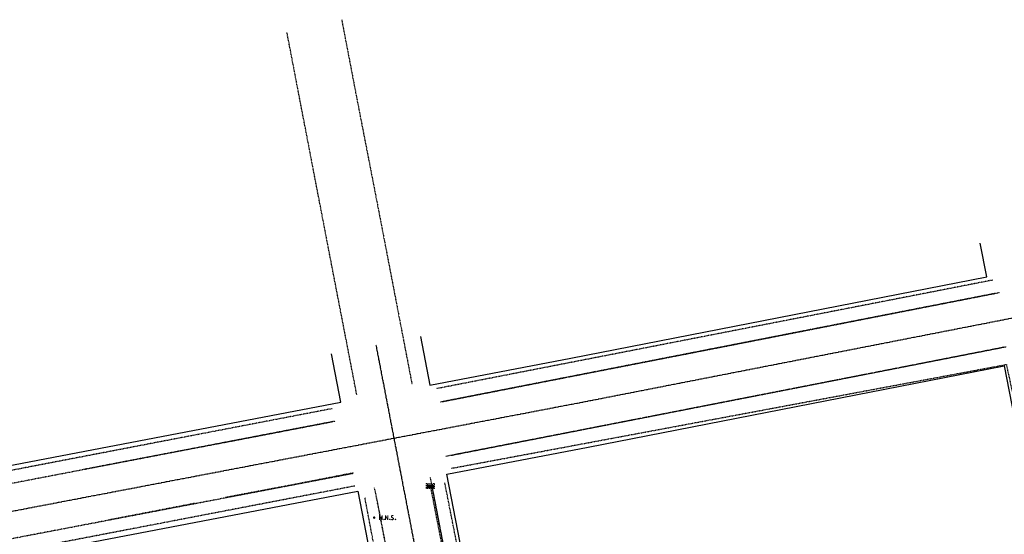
# Model space of a CAD drawing. Header units: feet. Extents: x 1748411 to 1753936, y 447116 to 448712.
# Tile 21 of 35: x 1749983 to 1750699, y 448337 to 448712. Entities that reach past the tile are written whole.
import ezdxf

# ---------------------------------------------------------------- set-up
doc = ezdxf.new("R2010")
doc.units = ezdxf.units.FT
doc.header["$MEASUREMENT"] = 0
for name, pattern in [('CL', [2, 0.3, -0.15, 1.4, -0.15]), ('OhDOT_USTN1', [0.055, 0.014, -0.041]), ('OhDOT_USTN2', [0.11, 0.069, -0.041]), ('OhDOT_USTN4', [0.22, 0.11, -0.041, 0.028, -0.041]), ('OhDOT_USTN5', [0.11, 0.055, -0.055]), ('OhDOT_USTN6', [0.223, 0.083, -0.028, 0.028, -0.028, 0.028, -0.028]), ('OhDOT_USTN7', [0.221, 0.11, -0.028, 0.055, -0.028]), ('REDO_Drainage01', [1.6, 0.85, -0.75]), ('rowex', [0])]:
    doc.linetypes.add(name, pattern=pattern)
for name, color, linetype in [('DR_X_Cells', 151, 'OhDOT_USTN2'), ('DR_X_Storm_Sewer', 151, 'OhDOT_USTN5'), ('PV_X_Curb', 120, 'OhDOT_USTN1'), ('PV_X_Walk', 120, 'OhDOT_USTN5'), ('RW_X_CL', 6, 'CL'), ('RW_X_Fee_RW', 6, 'rowex'), ('SV_P_Control_Cells_Set', 7, 'Continuous'), ('SV_X_Control_Cells_Found', 7, 'Continuous')]:
    doc.layers.add(name, color=color, linetype=linetype)

# ---------------------------------------------------------------- blocks, each defined once
blk = doc.blocks.new('MNAILS')
at = {"layer": 'SV_P_Control_Cells_Set', "linetype": 'Continuous', "lineweight": 0}
h = blk.add_hatch(color=7, dxfattribs=at)
edge = h.paths.add_edge_path()
edge.add_arc((0, 0), 0.0249, 0, 360)
at = {"layer": 'SV_P_Control_Cells_Set', "color": 7, "linetype": 'Continuous', "lineweight": 0, "flags": 128}
for points in [[(0.105, -0.04), (0.105, 0.04), (0.13, -0.04), (0.154, 0.04), (0.154, -0.04)], [(0.223, -0.04), (0.223, 0.04), (0.264, -0.04), (0.264, 0.04)], [(0.372, 0.034), (0.371, 0.036), (0.369, 0.037), (0.364, 0.039), (0.358, 0.04), (0.354, 0.04), (0.352, 0.04), (0.345, 0.038), (0.339, 0.034), (0.335, 0.029), (0.334, 0.024), (0.334, 0.02), (0.335, 0.015), (0.339, 0.011), (0.37, -0.008), (0.372, -0.01), (0.373, -0.013), (0.375, -0.017), (0.375, -0.02), (0.374, -0.024), (0.373, -0.027), (0.372, -0.03), (0.371, -0.032), (0.37, -0.034), (0.369, -0.036), (0.367, -0.038), (0.365, -0.039), (0.363, -0.039), (0.358, -0.04), (0.35, -0.04), (0.345, -0.039), (0.338, -0.034), (0.334, -0.031)], [(0.193, -0.029), (0.195, -0.029), (0.197, -0.031), (0.199, -0.033), (0.199, -0.036), (0.197, -0.039), (0.195, -0.04), (0.193, -0.04), (0.191, -0.039), (0.189, -0.036), (0.189, -0.033), (0.191, -0.031), (0.193, -0.029)], [(0.303, -0.029), (0.306, -0.029), (0.308, -0.031), (0.31, -0.033), (0.31, -0.036), (0.308, -0.039), (0.306, -0.04), (0.303, -0.04), (0.302, -0.039), (0.3, -0.036), (0.3, -0.033), (0.302, -0.031), (0.303, -0.029)], [(0.413, -0.029), (0.415, -0.029), (0.417, -0.031), (0.419, -0.033), (0.419, -0.036), (0.417, -0.039), (0.415, -0.04), (0.413, -0.04), (0.411, -0.039), (0.409, -0.036), (0.409, -0.033), (0.411, -0.031), (0.413, -0.029)]]:
    blk.add_lwpolyline(points, dxfattribs=at)
blk = doc.blocks.new('*U195', base_point=(1750240.515, 448349.292, 734.306))
at = {"xscale": 37.50000000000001, "yscale": 37.50000000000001, "zscale": 37.50000000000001}
blk.add_blockref('MNAILS', (1750240.515, 448349.292, 734.306), dxfattribs=at)
blk = doc.blocks.new('CB3-X')
at = {"layer": 'Defpoints', "color": 20, "linetype": 'REDO_Drainage01', "lineweight": 0}
blk.add_lwpolyline([(-2.37, 0.75), (2.37, 0.75), (2.37, -1.5), (-2.37, -1.5), (-2.37, 0.75)], close=True, dxfattribs=at)
at = {"layer": 'Defpoints', "color": 21, "linetype": 'OhDOT_USTN2', "lineweight": 53}
blk.add_point((0, 1.42), dxfattribs=at)
at = {"layer": 'Defpoints', "color": 61, "linetype": 'OhDOT_USTN6', "lineweight": 53}
for p in [(0, 0.75), (-2.37, -0.37), (0, -1.5), (2.37, -0.37)]:
    blk.add_point(p, dxfattribs=at)
at = {"layer": 'Defpoints', "color": 21, "linetype": 'OhDOT_USTN5', "lineweight": 53}
blk.add_point((0, 0), dxfattribs=at)
at = {"layer": 'Defpoints', "color": 40, "linetype": 'OhDOT_USTN4', "lineweight": 53}
blk.add_point((0, 0), dxfattribs=at)
at = {"layer": 'Defpoints', "color": 151, "linetype": 'OhDOT_USTN7', "lineweight": 53}
blk.add_point((0, -0.37), dxfattribs=at)
at = {"layer": 'Defpoints', "color": 223, "linetype": 'OhDOT_USTN1', "lineweight": 53}
blk.add_point((0, -2.17), dxfattribs=at)
at = {"layer": 'DR_X_Cells', "color": 151, "linetype": 'Continuous', "lineweight": 0}
for p, q in [((-2.5, -1.76), (-0.75, 0)), ((-2.5, -0.63), (-1.88, 0)), ((-1.44, -1.83), (0.38, 0)), ((-0.31, -1.83), (1.51, 0)), ((0.82, -1.83), (2.5, -0.14)), ((1.94, -1.83), (2.5, -1.28))]:
    blk.add_line(p, q, dxfattribs=at)
at = {"layer": 'DR_X_Cells', "color": 151, "linetype": 'REDO_Drainage01', "lineweight": 0}
blk.add_lwpolyline([(-3.04, 1.42), (3.04, 1.42), (3.04, -2.17), (-3.04, -2.17), (-3.04, 1.42)], close=True, dxfattribs=at)
at = {"layer": 'DR_X_Cells', "color": 151, "linetype": 'Continuous', "lineweight": 0, "flags": 128}
blk.add_lwpolyline([(-2.5, 0), (2.5, 0), (2.5, -1.83), (-2.5, -1.83), (-2.5, 0)], close=True, dxfattribs=at)
blk = doc.blocks.new('*U105', base_point=(1750281.475, 448372.6882, 733.4755))
blk.add_blockref('CB3-X', (1750281.475, 448372.6882, 733.4755))

msp = doc.modelspace()

# ---------------------------------------------------------------- linework, layer by layer
at = {"layer": 'DR_X_Storm_Sewer', "color": 151, "linetype": 'OhDOT_USTN5', "lineweight": -3}
msp.add_lwpolyline([(1750348.93, 448025.71), (1750281.76, 448371.22)], dxfattribs=at)
at = {"layer": 'PV_X_Curb', "flags": 128}
for points in [[(1750216.87, 448711.63), (1750228.41, 448651.51), (1750237.88, 448602.85), (1750244.44, 448569.07), (1750268.07, 448446.29)], [(1750227.88, 448438.7), (1750208.06, 448541.13), (1750177, 448702.6)], [(1750692.1, 448512.34), (1750288.83, 448433.37)], [(1750289.7, 448433.6), (1750375.29, 448450.4), (1750477.73, 448470.41), (1750501.27, 448474.99), (1750599.21, 448494.23), (1750695.81, 448513.16)], [(1750700.71, 448473.58), (1750624.27, 448458.59), (1750530.46, 448440.19), (1750504.43, 448435.1), (1750485.19, 448431.35), (1750387.93, 448412.33), (1750292.57, 448393.79)], [(1750699, 448473.2), (1750296.69, 448394.49)], [(1750212.01, 448419.42), (1749809.56, 448341.95)], [(1750029.28, 448384.54), (1750088.88, 448395.99), (1750141.89, 448406.03), (1750210.64, 448419.25)], [(1750224.9, 448381.31), (1749820.68, 448304.1)], [(1750225.23, 448381.77), (1750181.37, 448373.17), (1750131.75, 448363.82)], [(1750281.28, 448378.38), (1750294.59, 448309.19), (1750303.69, 448261.99)], [(1750282.51, 448372.2), (1750306.85, 448245.91)], [(1750265.91, 448241.62), (1750250.82, 448320.03), (1750242.6, 448362.53), (1750240.79, 448371)], [(1750291.72, 448107.9), (1750269.69, 448221.78), (1750266.11, 448240.42), (1750241.94, 448365.47)], [(1750110.16, 448359.68), (1750081.93, 448354.2), (1750047.7, 448347.62)]]:
    msp.add_lwpolyline(points, dxfattribs=at)
at = {"layer": 'PV_X_Walk', "flags": 128}
for points in [[(1750690.71, 448522.13), (1750285.83, 448443.11)], [(1750296.91, 448385.21), (1750700.6, 448460.72), (1750723.23, 448356.12)], [(1750210.04, 448428.61), (1749808.03, 448351.25)], [(1750226.36, 448372.29), (1749822.73, 448294.7)], [(1750317.13, 448247.1), (1750291.93, 448374.59)], [(1750286.23, 448106.82), (1750264.28, 448220.53), (1750257.62, 448238.38), (1750233.82, 448363.69)]]:
    msp.add_lwpolyline(points, dxfattribs=at)
at = {"layer": 'RW_X_CL'}
msp.add_line((1750241.81, 448474.76), (1750388.87, 447712.15), dxfattribs=at)
msp.add_lwpolyline([(1749726.06, 448306), (1750389.89, 448432.94), (1750781.98, 448509.68)], dxfattribs=at)
at = {"layer": 'RW_X_Fee_RW'}
for points in [[(1750274.21, 448481.01), (1750281.01, 448445.72), (1750383.63, 448465.34), (1750686.36, 448524.59), (1750681.57, 448549.13)], [(1749804.6, 448380.07), (1749809.27, 448355.51), (1750216.19, 448433.32), (1750209.4, 448468.51)]]:
    msp.add_lwpolyline(points, dxfattribs=at)
for points in [[(1750724.49, 448329.13), (1750319.03, 448248.57), (1750293.51, 448380.91), (1750396.16, 448400.54), (1750698.99, 448459.81)], [(1750282.63, 448088.77), (1749874.58, 448012.51), (1749821.62, 448290.67), (1750228.69, 448368.51)]]:
    msp.add_lwpolyline(points, close=True, dxfattribs=at)

# ---------------------------------------------------------------- block references
at = {"layer": 'DR_X_Cells'}
msp.add_blockref('*U105', (1750281.48, 448372.69, 733.48), dxfattribs=at)
at = {"layer": 'SV_X_Control_Cells_Found'}
msp.add_blockref('*U195', (1750240.51, 448349.29, 734.31), dxfattribs=at)

doc.saveas('drawing.dxf')
